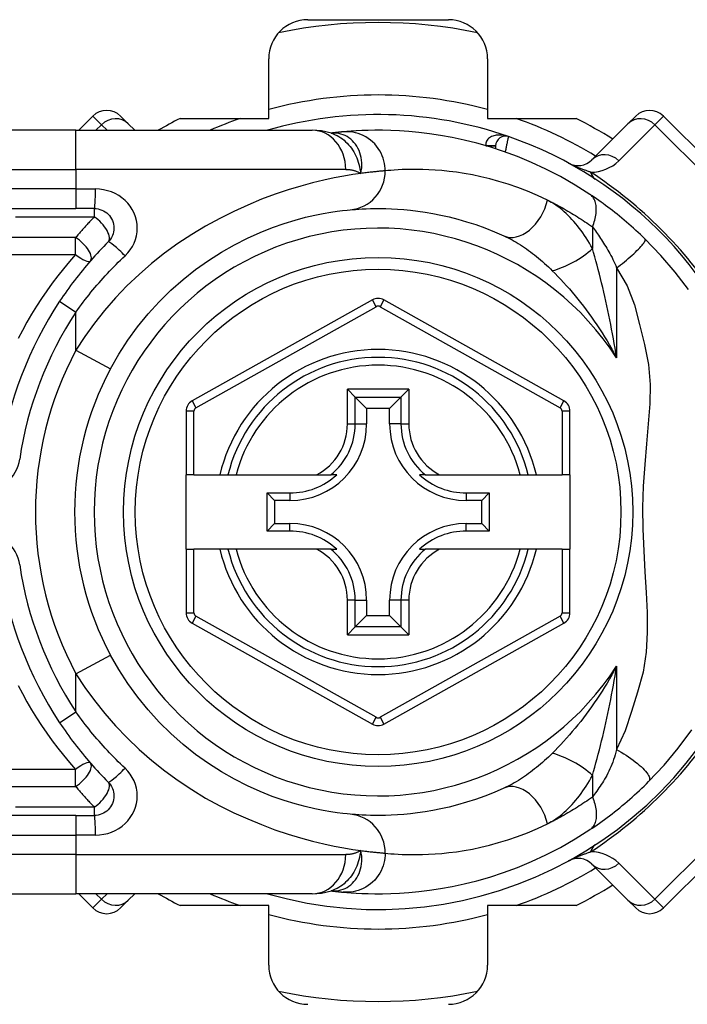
# Model space of a CAD drawing. Header units: inches. Extents: x 2.3 to 72.2, y 3.3 to 39.4.
# Tile 37 of 76: x 3.3 to 4, y 22.6 to 23.6. Entities that reach past the tile are written whole.
import ezdxf

# ---------------------------------------------------------------- set-up
doc = ezdxf.new("R2010")
doc.units = ezdxf.units.IN
doc.header["$MEASUREMENT"] = 0
doc.layers.add('Visible Edges(ANSI)', color=7, linetype='Continuous', lineweight=25)
doc.layers.add('Visible Tangent Edges(ANSI)', color=7, linetype='Continuous', lineweight=25)

msp = doc.modelspace()

# ---------------------------------------------------------------- linework, layer by layer
at = {"layer": 'Visible Edges(ANSI)'}
for p, q in [((3.60951, 23.61312), (3.75077, 23.61312)), ((3.57014, 23.51379), (3.57014, 23.57375)), ((3.79014, 23.57375), (3.79014, 23.51379)), ((3.3934, 23.51621), (3.37916, 23.50198)), ((3.42124, 23.51621), (3.42905, 23.5084)), ((3.4811, 23.51379), (3.57014, 23.51379)), ((3.79014, 23.51379), (3.87918, 23.51379)), ((3.93123, 23.5084), (3.93904, 23.51621)), ((4.07823, 23.40486), (3.96688, 23.51621)), ((3.43547, 23.50198), (3.42905, 23.5084)), ((3.93123, 23.5084), (3.89502, 23.47219)), ((3.37645, 23.50198), (2.72738, 23.50198)), ((3.37645, 23.50198), (3.61371, 23.50198)), ((3.63288, 23.49906), (3.63283, 23.49905)), ((3.79825, 23.48628), (3.79825, 23.48335)), ((2.72738, 23.42324), (3.37645, 23.42324)), ((3.39488, 23.42324), (3.37645, 23.42324)), ((3.67436, 23.33141), (3.49317, 23.22977)), ((3.86694, 23.22977), (3.68592, 23.33141)), ((3.6493, 23.24148), (3.65715, 23.23363)), ((3.70313, 23.23363), (3.71098, 23.24148)), ((3.65715, 23.23363), (3.66857, 23.2222)), ((3.70313, 23.23363), (3.69171, 23.2222)), ((3.48714, 23.21947), (3.48714, 23.15552)), ((3.66857, 23.2222), (3.66857, 23.2067)), ((3.69171, 23.2222), (3.66857, 23.2222)), ((3.69171, 23.2067), (3.69171, 23.2222)), ((3.87297, 23.15552), (3.87297, 23.21947)), ((3.49501, 23.15552), (3.48714, 23.15552)), ((3.48714, 23.08072), (3.48714, 23.15552)), ((3.49501, 23.15552), (3.52109, 23.15552)), ((3.52109, 23.15552), (3.52919, 23.15552)), ((3.52919, 23.15552), (3.53732, 23.15552)), ((3.53732, 23.15552), (3.6183, 23.15552)), ((3.6183, 23.15552), (3.63257, 23.15552)), ((3.63848, 23.15552), (3.63257, 23.15552)), ((3.7277, 23.15552), (3.72179, 23.15552)), ((3.7277, 23.15552), (3.74198, 23.15552)), ((3.74198, 23.15552), (3.82296, 23.15552)), ((3.82296, 23.15552), (3.83109, 23.15552)), ((3.83109, 23.15552), (3.83919, 23.15552)), ((3.83919, 23.15552), (3.86509, 23.15552)), ((3.87297, 23.15552), (3.86509, 23.15552)), ((3.87297, 23.15552), (3.87297, 23.08072)), ((3.56847, 23.09897), (3.56847, 23.13726)), ((3.56847, 23.13726), (3.57605, 23.12969)), ((3.56847, 23.13726), (3.59156, 23.13726)), ((3.76872, 23.13726), (3.7918, 23.13726)), ((3.7918, 23.13726), (3.78422, 23.12969)), ((3.7918, 23.13726), (3.7918, 23.09897)), ((3.57605, 23.12969), (3.57605, 23.10655)), ((3.59156, 23.12969), (3.57605, 23.12969)), ((3.78422, 23.12969), (3.76872, 23.12969)), ((3.78422, 23.10655), (3.78422, 23.12969)), ((3.56847, 23.09897), (3.57605, 23.10655)), ((3.59156, 23.09897), (3.56847, 23.09897)), ((3.57605, 23.10655), (3.59156, 23.10655)), ((3.76872, 23.10655), (3.78422, 23.10655)), ((3.7918, 23.09897), (3.76872, 23.09897)), ((3.7918, 23.09897), (3.78422, 23.10655)), ((3.48714, 23.08072), (3.48714, 23.01677)), ((3.48714, 23.08072), (3.49501, 23.08072)), ((3.52109, 23.08072), (3.49501, 23.08072)), ((3.52919, 23.08072), (3.52109, 23.08072)), ((3.53732, 23.08072), (3.52919, 23.08072)), ((3.6183, 23.08072), (3.53732, 23.08072)), ((3.63257, 23.08072), (3.6183, 23.08072)), ((3.63257, 23.08072), (3.63848, 23.08072)), ((3.72179, 23.08072), (3.7277, 23.08072)), ((3.74198, 23.08072), (3.7277, 23.08072)), ((3.82296, 23.08072), (3.74198, 23.08072)), ((3.83109, 23.08072), (3.82296, 23.08072)), ((3.83919, 23.08072), (3.83109, 23.08072)), ((3.86509, 23.08072), (3.83919, 23.08072)), ((3.86509, 23.08072), (3.87297, 23.08072)), ((3.87297, 23.01676), (3.87297, 23.08072)), ((3.66857, 23.02954), (3.66857, 23.01403)), ((3.69171, 23.01403), (3.69171, 23.02954)), ((3.65715, 23.00261), (3.66857, 23.01403)), ((3.66857, 23.01403), (3.69171, 23.01403)), ((3.70313, 23.00261), (3.69171, 23.01403)), ((3.49317, 23.00647), (3.67436, 22.90483)), ((3.65715, 23.00261), (3.6493, 22.99476)), ((3.68592, 22.90483), (3.86694, 23.00647)), ((3.71098, 22.99476), (3.70313, 23.00261)), ((3.96688, 22.72002), (4.07823, 22.83138)), ((3.37645, 22.813), (2.72738, 22.813)), ((3.37645, 22.813), (3.39488, 22.813)), ((3.89502, 22.76404), (3.93123, 22.72784)), ((2.72738, 22.73426), (3.37645, 22.73426)), ((3.61371, 22.73426), (3.37645, 22.73426)), ((3.37916, 22.73426), (3.3934, 22.72002)), ((3.42905, 22.72784), (3.43547, 22.73426)), ((3.63283, 22.73719), (3.63288, 22.73718)), ((3.42905, 22.72784), (3.42124, 22.72002)), ((3.57014, 22.72245), (3.4811, 22.72245)), ((3.57014, 22.66249), (3.57014, 22.72245)), ((3.79014, 22.72245), (3.79014, 22.66249)), ((3.87918, 22.72245), (3.79014, 22.72245)), ((3.93904, 22.72002), (3.93123, 22.72784))]:
    msp.add_line(p, q, dxfattribs=at)
at = {"layer": 'Visible Edges(ANSI)', "flags": 128}
for points in [[(3.63314, 23.49895), (3.62325, 23.50128), (3.61371, 23.50198)], [(3.64488, 23.50035), (3.64454, 23.50032), (3.64419, 23.50029), (3.64382, 23.50025), (3.64344, 23.50022), (3.64304, 23.50018), (3.64263, 23.50014), (3.64221, 23.5001), (3.64177, 23.50005), (3.64131, 23.50001), (3.64085, 23.49996), (3.64037, 23.49991), (3.63987, 23.49986), (3.63937, 23.49981), (3.63885, 23.49975), (3.63831, 23.49969), (3.63776, 23.49963), (3.6372, 23.49957), (3.63662, 23.4995), (3.63603, 23.49943), (3.63543, 23.49936), (3.63481, 23.49929), (3.63418, 23.49922), (3.63354, 23.49914), (3.63288, 23.49906)], [(3.89308, 23.4375), (3.8783, 23.44688), (3.86352, 23.45534), (3.84884, 23.46292), (3.83433, 23.46965), (3.82007, 23.47556), (3.80615, 23.48071), (3.79259, 23.48514), (3.77944, 23.48891), (3.76674, 23.49208), (3.75453, 23.4947), (3.74284, 23.49682), (3.73168, 23.4985), (3.72108, 23.49979), (3.71106, 23.50073), (3.70163, 23.50138), (3.6928, 23.50177), (3.68458, 23.50195), (3.67699, 23.50196), (3.67002, 23.50184), (3.6637, 23.50162), (3.65801, 23.50134), (3.65298, 23.50102), (3.6486, 23.50068), (3.64488, 23.50035)], [(3.94832, 23.39276), (3.9461, 23.39491), (3.94385, 23.39705), (3.94158, 23.39918), (3.93928, 23.4013), (3.93697, 23.4034), (3.93463, 23.40549), (3.93227, 23.40756), (3.92992, 23.40959), (3.92756, 23.4116), (3.9252, 23.41357), (3.92284, 23.41552), (3.92048, 23.41742), (3.91813, 23.4193), (3.91578, 23.42114), (3.91344, 23.42294), (3.91112, 23.42471), (3.9088, 23.42644), (3.90649, 23.42814), (3.9042, 23.4298), (3.90193, 23.43142), (3.89968, 23.433), (3.89745, 23.43454), (3.89525, 23.43604), (3.89308, 23.4375)], [(3.39488, 23.42324), (3.3968, 23.42314), (3.3987, 23.42285), (3.40057, 23.42237), (3.40238, 23.42172), (3.40412, 23.4209), (3.40578, 23.41992), (3.40733, 23.41878), (3.40876, 23.4175), (3.41006, 23.41608), (3.4112, 23.41453), (3.41219, 23.41287), (3.41302, 23.41112), (3.41368, 23.4093), (3.41416, 23.40742), (3.41446, 23.4055), (3.41456, 23.40357), (3.41447, 23.40164), (3.41418, 23.39973), (3.41371, 23.39785), (3.41306, 23.39602), (3.41223, 23.39427), (3.41124, 23.39261), (3.41008, 23.39105), (3.40879, 23.38963)], [(3.41115, 23.26215), (3.41945, 23.27666), (3.42854, 23.29073), (3.43839, 23.30427), (3.44894, 23.31721), (3.46013, 23.3295), (3.47188, 23.34109), (3.48411, 23.35193), (3.49673, 23.36196), (3.50966, 23.37113), (3.52276, 23.37941), (3.53589, 23.38684), (3.54889, 23.39342), (3.56163, 23.39917), (3.57397, 23.40411), (3.58575, 23.40826), (3.59684, 23.41165), (3.60711, 23.41441), (3.6165, 23.4166), (3.62498, 23.41832), (3.6325, 23.41961), (3.63902, 23.42055), (3.64449, 23.42121), (3.64887, 23.42165), (3.65212, 23.42195)], [(3.65212, 23.42195), (3.65458, 23.42216), (3.65742, 23.42239), (3.66064, 23.42261), (3.66423, 23.42282), (3.6682, 23.423), (3.67255, 23.42314), (3.67725, 23.42322), (3.68232, 23.42323), (3.68774, 23.42315), (3.6935, 23.42295), (3.6996, 23.42263), (3.70603, 23.42215), (3.7128, 23.42149), (3.71991, 23.42064), (3.72734, 23.41956), (3.7351, 23.41825), (3.74318, 23.41665), (3.75155, 23.41476), (3.7602, 23.41254), (3.76909, 23.40998), (3.7782, 23.40705), (3.78751, 23.40372), (3.79698, 23.39998), (3.8066, 23.39579)], [(3.40879, 23.38963), (3.40654, 23.38736), (3.4043, 23.38507), (3.40209, 23.38276), (3.39989, 23.38043), (3.3977, 23.37808), (3.39554, 23.3757), (3.39339, 23.37331), (3.39126, 23.3709), (3.38916, 23.36847), (3.38707, 23.36602), (3.385, 23.36355), (3.38295, 23.36107), (3.38092, 23.35857), (3.37891, 23.35605), (3.37692, 23.35351), (3.37496, 23.35095), (3.37301, 23.34838), (3.37109, 23.3458), (3.36919, 23.34319), (3.36731, 23.34058), (3.36546, 23.33794), (3.36363, 23.3353), (3.36182, 23.33264), (3.36003, 23.32996)], [(3.99204, 23.34189), (3.97871, 23.35943), (3.96443, 23.37605), (3.94832, 23.39276)], [(3.65212, 22.81429), (3.64888, 22.8146), (3.64451, 22.81509), (3.63904, 22.81578), (3.6325, 22.81674), (3.62494, 22.81802), (3.61642, 22.81972), (3.60698, 22.8219), (3.59666, 22.82464), (3.58554, 22.82807), (3.57375, 22.83223), (3.56142, 22.83716), (3.54871, 22.84289), (3.53574, 22.84944), (3.52265, 22.85684), (3.50959, 22.86513), (3.49669, 22.87432), (3.48411, 22.88438), (3.47193, 22.89524), (3.46021, 22.90685), (3.44903, 22.91915), (3.43847, 22.93208), (3.42858, 22.94559), (3.41946, 22.95961), (3.41115, 22.97409)], [(3.36003, 22.90627), (3.36182, 22.9036), (3.36363, 22.90094), (3.36546, 22.89829), (3.36731, 22.89566), (3.36919, 22.89304), (3.37109, 22.89044), (3.37301, 22.88785), (3.37496, 22.88528), (3.37692, 22.88273), (3.37891, 22.88019), (3.38092, 22.87767), (3.38295, 22.87517), (3.385, 22.87268), (3.38707, 22.87022), (3.38916, 22.86777), (3.39126, 22.86534), (3.39339, 22.86293), (3.39554, 22.86053), (3.3977, 22.85816), (3.39989, 22.85581), (3.40209, 22.85348), (3.4043, 22.85117), (3.40654, 22.84888), (3.40879, 22.84661)], [(3.95203, 22.84715), (3.9675, 22.8636), (3.98171, 22.88057), (3.99541, 22.89914)], [(3.40879, 22.84661), (3.41008, 22.84519), (3.41121, 22.84364), (3.4122, 22.84198), (3.41302, 22.84024), (3.41368, 22.83842), (3.41416, 22.83654), (3.41445, 22.83463), (3.41456, 22.8327), (3.41447, 22.83077), (3.41418, 22.82886), (3.4137, 22.82698), (3.41304, 22.82515), (3.41221, 22.8234), (3.41122, 22.82174), (3.41008, 22.82019), (3.40879, 22.81876), (3.40736, 22.81747), (3.40582, 22.81632), (3.40416, 22.81533), (3.40242, 22.8145), (3.4006, 22.81385), (3.39872, 22.81338), (3.3968, 22.8131), (3.39488, 22.813)], [(3.8066, 22.84044), (3.79695, 22.83625), (3.78744, 22.83249), (3.77811, 22.82916), (3.76898, 22.82622), (3.76008, 22.82366), (3.75144, 22.82145), (3.74308, 22.81956), (3.73503, 22.81798), (3.72728, 22.81666), (3.71985, 22.81559), (3.71274, 22.81474), (3.70596, 22.81409), (3.69952, 22.81361), (3.69341, 22.81329), (3.68765, 22.81309), (3.68225, 22.81301), (3.67721, 22.81301), (3.67252, 22.81308), (3.6682, 22.81322), (3.66424, 22.8134), (3.66065, 22.81361), (3.65743, 22.81384), (3.65458, 22.81407), (3.65212, 22.81429)], [(3.89308, 22.79874), (3.89544, 22.80032), (3.89784, 22.80196), (3.90027, 22.80365), (3.90273, 22.80539), (3.90521, 22.80717), (3.90771, 22.80899), (3.91023, 22.81086), (3.91276, 22.81277), (3.91529, 22.81472), (3.91784, 22.81671), (3.92039, 22.81874), (3.92294, 22.82081), (3.92548, 22.8229), (3.92799, 22.82501), (3.9305, 22.82714), (3.93298, 22.8293), (3.93544, 22.83147), (3.93789, 22.83367), (3.94031, 22.83588), (3.9427, 22.83811), (3.94507, 22.84035), (3.94742, 22.8426), (3.94974, 22.84487), (3.95203, 22.84715)], [(3.64488, 22.73588), (3.6486, 22.73556), (3.65298, 22.73522), (3.65801, 22.7349), (3.6637, 22.73461), (3.67002, 22.73439), (3.67699, 22.73427), (3.68458, 22.73429), (3.6928, 22.73447), (3.70163, 22.73486), (3.71106, 22.73551), (3.72108, 22.73645), (3.73168, 22.73774), (3.74284, 22.73942), (3.75453, 22.74154), (3.76674, 22.74416), (3.77944, 22.74733), (3.79259, 22.7511), (3.80615, 22.75553), (3.82007, 22.76068), (3.83432, 22.76659), (3.84881, 22.7733), (3.86349, 22.78088), (3.87826, 22.78934), (3.89308, 22.79874)], [(3.61371, 22.73426), (3.62325, 22.73496), (3.63314, 22.73728)], [(3.63288, 22.73718), (3.63354, 22.7371), (3.63418, 22.73702), (3.63481, 22.73695), (3.63543, 22.73687), (3.63603, 22.7368), (3.63662, 22.73673), (3.6372, 22.73667), (3.63776, 22.73661), (3.63831, 22.73655), (3.63885, 22.73649), (3.63937, 22.73643), (3.63987, 22.73638), (3.64037, 22.73633), (3.64085, 22.73628), (3.64131, 22.73623), (3.64177, 22.73618), (3.64221, 22.73614), (3.64263, 22.7361), (3.64304, 22.73606), (3.64344, 22.73602), (3.64382, 22.73598), (3.64419, 22.73595), (3.64454, 22.73591), (3.64488, 22.73588)]]:
    msp.add_lwpolyline(points, dxfattribs=at)
at = {"layer": 'Visible Edges(ANSI)'}
msp.add_circle((3.68014, 23.11812), 0.25591, dxfattribs=at)
for centre, radius, start, end in [((3.60951, 23.57375), 0.03937, 90, 180), ((3.75077, 23.57375), 0.03937, 0, 90), ((3.68014, 23.11812), 0.49213, 78.27724, 101.72276), ((3.40732, 23.50229), 0.01969, 45, 135), ((3.68014, 23.11812), 0.44291, 116.70485, 119.92643), ((3.68014, 23.11812), 0.39961, 70.83542, 106.1388), ((3.68014, 23.11812), 0.44291, 57.83959, 63.29515), ((3.95296, 23.50229), 0.01969, 45, 135), ((3.80809, 23.48628), 0.00984, 70.83542, 180), ((3.68014, 23.11812), 0.39961, 16.35177, 70.83542), ((3.8811, 23.48611), 0.01969, 241.3611, 315), ((3.68014, 23.11812), 0.38386, 146.50369, 171.58673), ((3.68014, 23.32111), 0.01181, 60.68681, 119.29123), ((3.68014, 23.11812), 0.15551, 13.91643, 166.08357), ((3.68014, 23.11812), 0.30512, 151.83282, 208.16718), ((3.49895, 23.21947), 0.01181, 119.29123, 180), ((3.86115, 23.21947), 0.01181, 0, 60.68681), ((3.59156, 23.2067), 0.07702, 270, 0), ((3.76872, 23.2067), 0.07702, 180, 270), ((3.59156, 23.2067), 0.06944, 270, 312.51741), ((3.76872, 23.2067), 0.06944, 227.48259, 270), ((3.59156, 23.02954), 0.07702, 0, 90), ((3.59156, 23.02954), 0.06944, 47.48259, 90), ((3.76872, 23.02954), 0.07702, 90, 180), ((3.76872, 23.02954), 0.06944, 90, 132.51741), ((3.68014, 23.11812), 0.15551, 193.91643, 346.08357), ((3.68014, 23.11812), 0.38386, 188.41327, 213.49631), ((3.49895, 23.01677), 0.01181, 180, 240.70877), ((3.86115, 23.01676), 0.01181, 299.31319, 0), ((3.68014, 23.11812), 0.39961, 253.8612, 343.64823), ((3.68014, 22.91513), 0.01181, 240.70877, 299.31319), ((3.8811, 22.75012), 0.01969, 45, 118.6389), ((3.68014, 23.11812), 0.44291, 296.70485, 302.16041), ((3.68014, 23.11812), 0.44291, 240.07357, 243.29515), ((3.40732, 22.73394), 0.01969, 225, 315), ((3.95296, 22.73394), 0.01969, 225, 315), ((3.60951, 22.66249), 0.03937, 180, 270), ((3.75077, 22.66249), 0.03937, 270, 0), ((3.68014, 23.11812), 0.49213, 258.27724, 281.72276)]:
    msp.add_arc(centre, radius, start, end, dxfattribs=at)
at = {"layer": 'Visible Tangent Edges(ANSI)'}
for p, q in [((3.40208, 23.50753), (3.3934, 23.51621)), ((3.96688, 23.51621), (3.9582, 23.50753)), ((3.39653, 23.50198), (3.40208, 23.50753)), ((3.40208, 23.50753), (3.40764, 23.50198)), ((3.92199, 23.47133), (3.9582, 23.50753)), ((3.9582, 23.50753), (4.06955, 23.39618)), ((3.37645, 23.46261), (3.37645, 23.50198)), ((3.78841, 23.48639), (3.79825, 23.48634)), ((3.79825, 23.48628), (3.78878, 23.48628)), ((2.72738, 23.46261), (3.37645, 23.46261)), ((3.6476, 23.46261), (3.37645, 23.46261)), ((3.37645, 23.46261), (3.37645, 23.44292)), ((3.37645, 23.44292), (2.72738, 23.44292)), ((3.37645, 23.44292), (3.37645, 23.42324)), ((3.37645, 23.44292), (3.3961, 23.44292)), ((3.31553, 23.41489), (3.39488, 23.41489)), ((3.39488, 23.42324), (3.39488, 23.41489)), ((3.89554, 23.40474), (3.89554, 23.38308)), ((3.3761, 23.39401), (3.2639, 23.39401)), ((3.3761, 23.37691), (3.3761, 23.39401)), ((3.2639, 23.37691), (3.3761, 23.37691)), ((3.91984, 23.3636), (3.91984, 23.27308)), ((3.36003, 23.32996), (3.37645, 23.3191)), ((3.49702, 23.2229), (3.67821, 23.32454)), ((3.67821, 23.32454), (3.67436, 23.33141)), ((3.68592, 23.33141), (3.68206, 23.32454)), ((3.68206, 23.32454), (3.86308, 23.22291)), ((3.37645, 23.28073), (3.37645, 23.3191)), ((3.37645, 23.28073), (3.41115, 23.26215)), ((3.6493, 23.2067), (3.6493, 23.24148)), ((3.71098, 23.24148), (3.6493, 23.24148)), ((3.71098, 23.24148), (3.71098, 23.2067)), ((3.49317, 23.22977), (3.49702, 23.2229)), ((3.65715, 23.2067), (3.65715, 23.23363)), ((3.65715, 23.23363), (3.70313, 23.23363)), ((3.70313, 23.23363), (3.70313, 23.2067)), ((3.86308, 23.22291), (3.86694, 23.22977)), ((3.49501, 23.21947), (3.48714, 23.21947)), ((3.49501, 23.15552), (3.49501, 23.21947)), ((3.87297, 23.21947), (3.86509, 23.21947)), ((3.86509, 23.21947), (3.86509, 23.15552)), ((3.6493, 23.2067), (3.65715, 23.2067)), ((3.65715, 23.2067), (3.66857, 23.2067)), ((3.70313, 23.2067), (3.69171, 23.2067)), ((3.70313, 23.2067), (3.71098, 23.2067)), ((3.59156, 23.13726), (3.59156, 23.12969)), ((3.76872, 23.13726), (3.76872, 23.12969)), ((3.59156, 23.09897), (3.59156, 23.10655)), ((3.76872, 23.09897), (3.76872, 23.10655)), ((3.49501, 23.01677), (3.49501, 23.08072)), ((3.86509, 23.08072), (3.86509, 23.01676)), ((3.6493, 22.99476), (3.6493, 23.02954)), ((3.65715, 23.02954), (3.6493, 23.02954)), ((3.65715, 23.00261), (3.65715, 23.02954)), ((3.65715, 23.02954), (3.66857, 23.02954)), ((3.70313, 23.02954), (3.69171, 23.02954)), ((3.71098, 23.02954), (3.70313, 23.02954)), ((3.70313, 23.02954), (3.70313, 23.00261)), ((3.71098, 23.02954), (3.71098, 22.99476)), ((3.48714, 23.01677), (3.49501, 23.01677)), ((3.49702, 23.01333), (3.49317, 23.00647)), ((3.67821, 22.91169), (3.49702, 23.01333)), ((3.86308, 23.01333), (3.68206, 22.91169)), ((3.86694, 23.00647), (3.86308, 23.01333)), ((3.86509, 23.01676), (3.87297, 23.01676)), ((3.70313, 23.00261), (3.65715, 23.00261)), ((3.6493, 22.99476), (3.71098, 22.99476)), ((3.37645, 22.9555), (3.41115, 22.97409)), ((3.91984, 22.96316), (3.91984, 22.87923)), ((3.37645, 22.91714), (3.37645, 22.9555)), ((3.36003, 22.90627), (3.37645, 22.91714)), ((3.67436, 22.90483), (3.67821, 22.91169)), ((3.68206, 22.91169), (3.68592, 22.90483)), ((3.3761, 22.85933), (3.2639, 22.85933)), ((3.3761, 22.84223), (3.3761, 22.85933)), ((3.89554, 22.85316), (3.89554, 22.83149)), ((3.2639, 22.84223), (3.3761, 22.84223)), ((4.06955, 22.84006), (3.9582, 22.72871)), ((3.39488, 22.82134), (3.31553, 22.82134)), ((3.39488, 22.82134), (3.39488, 22.813)), ((3.37645, 22.813), (3.37645, 22.79332)), ((2.72738, 22.79332), (3.37645, 22.79332)), ((3.3961, 22.79332), (3.37645, 22.79332)), ((3.37645, 22.79332), (3.37645, 22.77363)), ((3.37645, 22.77363), (2.72738, 22.77363)), ((3.37645, 22.77363), (3.6476, 22.77363)), ((3.37645, 22.77363), (3.37645, 22.73426)), ((3.9582, 22.72871), (3.92199, 22.76491)), ((3.40208, 22.72871), (3.39653, 22.73426)), ((3.40764, 22.73426), (3.40208, 22.72871)), ((3.3934, 22.72002), (3.40208, 22.72871)), ((3.9582, 22.72871), (3.96688, 22.72002))]:
    msp.add_line(p, q, dxfattribs=at)
at = {"layer": 'Visible Tangent Edges(ANSI)', "flags": 128}
for points in [[(3.63416, 23.49915), (3.63409, 23.49915), (3.63402, 23.49915), (3.63394, 23.49914), (3.63388, 23.49914), (3.63381, 23.49913), (3.63374, 23.49913), (3.63368, 23.49913), (3.63362, 23.49912), (3.63356, 23.49912), (3.6335, 23.49911), (3.63345, 23.49911), (3.6334, 23.49911), (3.63334, 23.4991), (3.63329, 23.4991), (3.63325, 23.49909), (3.6332, 23.49909), (3.63315, 23.49909), (3.63311, 23.49908), (3.63307, 23.49908), (3.63303, 23.49907), (3.63299, 23.49907), (3.63295, 23.49907), (3.63292, 23.49906), (3.63288, 23.49906)], [(3.63313, 23.49896), (3.63508, 23.49826), (3.637, 23.49746), (3.63888, 23.49655), (3.64072, 23.49553), (3.6425, 23.49441), (3.64423, 23.49318), (3.6459, 23.49187), (3.64751, 23.49046), (3.64905, 23.48896), (3.65052, 23.48737), (3.65192, 23.48571), (3.65325, 23.48396), (3.65449, 23.48214), (3.65565, 23.48025), (3.65672, 23.47831), (3.65771, 23.4763), (3.65861, 23.47425), (3.65942, 23.47213), (3.66016, 23.46997), (3.66081, 23.46776), (3.66139, 23.4655), (3.66189, 23.4632), (3.66232, 23.46085), (3.66267, 23.45847)], [(3.66267, 23.45847), (3.66324, 23.4612), (3.66361, 23.46393), (3.66378, 23.46662), (3.66376, 23.46928), (3.66355, 23.47189), (3.66315, 23.47444), (3.66258, 23.47693), (3.66185, 23.47933), (3.66094, 23.48164), (3.65989, 23.48384), (3.65868, 23.48592), (3.65734, 23.48788), (3.65587, 23.48971), (3.65428, 23.4914), (3.65259, 23.49294), (3.65078, 23.49432), (3.6489, 23.49554), (3.64693, 23.49659), (3.64491, 23.49747), (3.64282, 23.49817), (3.64069, 23.49869), (3.63853, 23.49903), (3.63634, 23.49918), (3.63416, 23.49915)], [(3.68736, 23.46115), (3.68728, 23.4636), (3.68704, 23.46611), (3.68663, 23.46866), (3.68605, 23.47123), (3.68527, 23.4738), (3.68431, 23.47636), (3.68316, 23.47888), (3.68181, 23.48135), (3.68028, 23.48374), (3.67856, 23.48603), (3.67668, 23.48819), (3.67464, 23.49022), (3.67246, 23.49209), (3.67015, 23.49379), (3.66774, 23.49531), (3.66525, 23.49663), (3.6627, 23.49776), (3.66012, 23.49869), (3.65751, 23.49942), (3.65491, 23.49996), (3.65233, 23.50032), (3.64979, 23.50049), (3.6473, 23.5005), (3.64488, 23.50035)], [(3.81132, 23.49558), (3.81012, 23.49597), (3.8089, 23.49631), (3.80766, 23.49659), (3.80641, 23.49682), (3.80516, 23.497), (3.8039, 23.49711), (3.80265, 23.49717), (3.8014, 23.49716), (3.80016, 23.49709), (3.79892, 23.49694), (3.7977, 23.49673), (3.79651, 23.49644), (3.79536, 23.49608), (3.79424, 23.49563), (3.79318, 23.4951), (3.79217, 23.49448), (3.79124, 23.49376), (3.79041, 23.49295), (3.78969, 23.49205), (3.78911, 23.49106), (3.78867, 23.48998), (3.7884, 23.48883), (3.78831, 23.48763), (3.78841, 23.48639)], [(3.80809, 23.48002), (3.8083, 23.48101), (3.80851, 23.48199), (3.80871, 23.48297), (3.80891, 23.48394), (3.80911, 23.48489), (3.80931, 23.48583), (3.8095, 23.48674), (3.80968, 23.48763), (3.80986, 23.48849), (3.81003, 23.48931), (3.8102, 23.4901), (3.81035, 23.49085), (3.8105, 23.49156), (3.81063, 23.49222), (3.81076, 23.49284), (3.81087, 23.49339), (3.81098, 23.49389), (3.81107, 23.49433), (3.81114, 23.4947), (3.81121, 23.49501), (3.81126, 23.49526), (3.81129, 23.49544), (3.81132, 23.49554), (3.81132, 23.49558)], [(3.8937, 23.4598), (3.89297, 23.46004), (3.89223, 23.46029), (3.89148, 23.46055), (3.89072, 23.46082), (3.88995, 23.46109), (3.88917, 23.46137), (3.88837, 23.46166), (3.88757, 23.46196), (3.88676, 23.46226), (3.88594, 23.46257), (3.88511, 23.46289), (3.88426, 23.46322), (3.8834, 23.46356), (3.88253, 23.46391), (3.88164, 23.46428), (3.88073, 23.46465), (3.8798, 23.46504), (3.87884, 23.46545), (3.87786, 23.46587), (3.87685, 23.46632), (3.87579, 23.4668), (3.87467, 23.46733), (3.87342, 23.46793), (3.87166, 23.46884)], [(3.66267, 23.45847), (3.6547, 23.4573), (3.64583, 23.45584), (3.63612, 23.45402), (3.6256, 23.45179), (3.61432, 23.44909), (3.60232, 23.44587), (3.5897, 23.44205), (3.57655, 23.4376), (3.56299, 23.43252), (3.54913, 23.42679), (3.53506, 23.42041), (3.52091, 23.41336), (3.50677, 23.40563), (3.49277, 23.39722), (3.47899, 23.3881), (3.46554, 23.37833), (3.45246, 23.36793), (3.43983, 23.35695), (3.42771, 23.34542), (3.41614, 23.33337), (3.4052, 23.32083), (3.39491, 23.30784), (3.38532, 23.29446), (3.37645, 23.28073)], [(3.6476, 23.46261), (3.64829, 23.4626), (3.64898, 23.46258), (3.64966, 23.46255), (3.65034, 23.4625), (3.65102, 23.46244), (3.65168, 23.46236), (3.65235, 23.46227), (3.65301, 23.46216), (3.65366, 23.46205), (3.65431, 23.46191), (3.65495, 23.46176), (3.65558, 23.4616), (3.65621, 23.46142), (3.65683, 23.46123), (3.65745, 23.46102), (3.65806, 23.4608), (3.65866, 23.46056), (3.65925, 23.46031), (3.65984, 23.46004), (3.66042, 23.45975), (3.66099, 23.45945), (3.66156, 23.45914), (3.66212, 23.45881), (3.66267, 23.45847)], [(3.68736, 23.46115), (3.68678, 23.4611), (3.68615, 23.46105), (3.68549, 23.461), (3.68479, 23.46094), (3.68404, 23.46087), (3.68326, 23.46081), (3.68244, 23.46073), (3.68158, 23.46065), (3.68068, 23.46057), (3.67974, 23.46048), (3.67877, 23.46038), (3.67775, 23.46028), (3.6767, 23.46017), (3.67561, 23.46005), (3.67449, 23.45993), (3.67332, 23.4598), (3.67212, 23.45966), (3.67088, 23.45952), (3.6696, 23.45936), (3.66829, 23.4592), (3.66694, 23.45903), (3.66555, 23.45885), (3.66413, 23.45866), (3.66267, 23.45847)], [(3.85039, 23.43162), (3.84023, 23.43635), (3.83023, 23.44057), (3.82041, 23.44433), (3.8108, 23.44764), (3.80142, 23.45053), (3.79229, 23.45303), (3.78345, 23.45517), (3.77493, 23.45697), (3.76674, 23.45846), (3.7589, 23.45967), (3.75141, 23.46064), (3.74426, 23.46138), (3.73747, 23.46192), (3.73103, 23.46229), (3.72495, 23.4625), (3.71924, 23.4626), (3.71389, 23.46259), (3.70892, 23.4625), (3.70434, 23.46234), (3.70015, 23.46214), (3.69635, 23.4619), (3.69296, 23.46165), (3.68996, 23.4614), (3.68736, 23.46115)], [(3.42579, 23.3757), (3.42855, 23.37856), (3.43101, 23.38166), (3.43314, 23.38499), (3.4349, 23.38849), (3.43629, 23.39214), (3.43729, 23.3959), (3.4379, 23.39973), (3.4381, 23.40359), (3.43788, 23.40745), (3.43725, 23.41128), (3.43622, 23.41504), (3.43482, 23.41869), (3.43305, 23.42219), (3.43093, 23.42551), (3.42849, 23.42861), (3.42573, 23.43145), (3.42268, 23.43401), (3.41936, 23.43629), (3.41583, 23.43825), (3.41211, 23.43989), (3.40824, 23.44119), (3.40426, 23.44214), (3.4002, 23.44272), (3.3961, 23.44292)], [(3.89554, 23.40474), (3.8962, 23.40642), (3.89682, 23.40812), (3.89738, 23.40983), (3.89788, 23.41155), (3.89832, 23.41327), (3.89869, 23.41498), (3.899, 23.41668), (3.89923, 23.41836), (3.89939, 23.42001), (3.89947, 23.42163), (3.89947, 23.42321), (3.8994, 23.42474), (3.89925, 23.42621), (3.89902, 23.42762), (3.89871, 23.42896), (3.89834, 23.43024), (3.89789, 23.43143), (3.89737, 23.43255), (3.89679, 23.43359), (3.89615, 23.43454), (3.89545, 23.43541), (3.89471, 23.43619), (3.89391, 23.43689), (3.89308, 23.4375)], [(3.85039, 23.43162), (3.85224, 23.43071), (3.8541, 23.42978), (3.85596, 23.42884), (3.85782, 23.42787), (3.85969, 23.42689), (3.86157, 23.42589), (3.86344, 23.42488), (3.86532, 23.42384), (3.8672, 23.42279), (3.86909, 23.42172), (3.87097, 23.42062), (3.87286, 23.41952), (3.87475, 23.41839), (3.87664, 23.41724), (3.87853, 23.41608), (3.88042, 23.41489), (3.88231, 23.41369), (3.8842, 23.41247), (3.88609, 23.41124), (3.88798, 23.40998), (3.88987, 23.4087), (3.89176, 23.4074), (3.89365, 23.40608), (3.89554, 23.40474)], [(3.89554, 23.38308), (3.89403, 23.3858), (3.89247, 23.38847), (3.89088, 23.39109), (3.88925, 23.39367), (3.88758, 23.3962), (3.88588, 23.39868), (3.88414, 23.4011), (3.88237, 23.40346), (3.88058, 23.40576), (3.87875, 23.408), (3.87689, 23.41018), (3.875, 23.41229), (3.87309, 23.41434), (3.87114, 23.41631), (3.86917, 23.41822), (3.86717, 23.42005), (3.86514, 23.42181), (3.86309, 23.42348), (3.86101, 23.42508), (3.85892, 23.42658), (3.85681, 23.42799), (3.85468, 23.42931), (3.85254, 23.43052), (3.85039, 23.43162)], [(3.39488, 23.41489), (3.39407, 23.41405), (3.39327, 23.41321), (3.39246, 23.41237), (3.39166, 23.41152), (3.39087, 23.41067), (3.39007, 23.40982), (3.38928, 23.40896), (3.38849, 23.4081), (3.3877, 23.40724), (3.38691, 23.40638), (3.38612, 23.40551), (3.38534, 23.40464), (3.38456, 23.40377), (3.38378, 23.4029), (3.383, 23.40202), (3.38223, 23.40114), (3.38145, 23.40026), (3.38068, 23.39937), (3.37991, 23.39849), (3.37915, 23.3976), (3.37838, 23.3967), (3.37762, 23.39581), (3.37686, 23.39491), (3.3761, 23.39401)], [(3.89554, 23.40474), (3.89651, 23.40344), (3.8975, 23.40209), (3.8985, 23.4007), (3.89951, 23.39928), (3.90053, 23.39783), (3.90156, 23.39634), (3.9026, 23.39482), (3.90364, 23.39326), (3.90468, 23.39168), (3.90573, 23.39006), (3.90678, 23.38841), (3.90784, 23.38673), (3.90889, 23.38501), (3.90995, 23.38327), (3.91101, 23.3815), (3.91207, 23.3797), (3.91313, 23.37787), (3.91419, 23.37601), (3.91522, 23.3741), (3.91622, 23.37212), (3.91719, 23.37007), (3.91811, 23.36796), (3.919, 23.3658), (3.91984, 23.3636)], [(3.8066, 23.39579), (3.80865, 23.39484), (3.81071, 23.39382), (3.81278, 23.39276), (3.81485, 23.39165), (3.81692, 23.39049), (3.819, 23.38928), (3.82107, 23.38803), (3.82314, 23.38673), (3.8252, 23.3854), (3.82726, 23.38402), (3.82931, 23.3826), (3.83136, 23.38114), (3.83339, 23.37965), (3.83542, 23.37811), (3.83744, 23.37654), (3.83945, 23.37493), (3.84146, 23.37329), (3.84345, 23.3716), (3.84544, 23.36988), (3.84741, 23.36812), (3.84937, 23.36633), (3.85131, 23.36451), (3.85324, 23.36266), (3.85515, 23.36077)], [(3.91984, 23.3636), (3.92178, 23.36506), (3.92374, 23.36658), (3.92572, 23.36813), (3.9277, 23.36972), (3.92966, 23.37133), (3.9316, 23.37296), (3.93349, 23.37459), (3.93533, 23.37621), (3.93709, 23.37781), (3.93877, 23.37937), (3.94034, 23.38089), (3.9418, 23.38236), (3.94313, 23.38375), (3.94433, 23.38507), (3.94538, 23.3863), (3.94629, 23.38743), (3.94705, 23.38847), (3.94765, 23.3894), (3.94811, 23.39022), (3.94842, 23.39094), (3.94858, 23.39155), (3.94862, 23.39205), (3.94853, 23.39245), (3.94832, 23.39276)], [(3.3761, 23.37691), (3.36997, 23.36992), (3.36401, 23.36277), (3.35821, 23.35549), (3.35259, 23.34806), (3.34714, 23.34049), (3.34186, 23.3328), (3.33677, 23.32497), (3.33186, 23.31701), (3.32713, 23.30893), (3.3226, 23.30073), (3.31826, 23.29242)], [(3.37645, 23.3191), (3.37825, 23.32164), (3.38008, 23.32416), (3.38194, 23.32667), (3.38382, 23.32917), (3.38572, 23.33165), (3.38764, 23.33412), (3.38958, 23.33657), (3.39155, 23.33901), (3.39354, 23.34144), (3.39555, 23.34384), (3.39758, 23.34624), (3.39964, 23.34861), (3.40171, 23.35097), (3.40381, 23.35331), (3.40592, 23.35563), (3.40805, 23.35794), (3.41021, 23.36022), (3.41238, 23.36249), (3.41457, 23.36474), (3.41678, 23.36698), (3.41901, 23.36919), (3.42125, 23.37138), (3.42351, 23.37355), (3.42579, 23.3757)], [(3.91984, 23.27308), (3.91906, 23.27792), (3.91826, 23.28275), (3.91743, 23.28757), (3.91658, 23.29238), (3.9157, 23.29716), (3.91481, 23.30194), (3.9139, 23.30669), (3.91296, 23.31142), (3.912, 23.31613), (3.91103, 23.32082), (3.91003, 23.32548), (3.90902, 23.33012), (3.90799, 23.33473), (3.90693, 23.33931), (3.90586, 23.34387), (3.90477, 23.3484), (3.90367, 23.35291), (3.90254, 23.35737), (3.9014, 23.3618), (3.90025, 23.36617), (3.89909, 23.3705), (3.89791, 23.37476), (3.89673, 23.37896), (3.89554, 23.38308)], [(3.85515, 23.36077), (3.858, 23.3579), (3.86086, 23.35494), (3.86373, 23.3519), (3.8666, 23.34879), (3.86948, 23.3456), (3.87235, 23.34234), (3.87522, 23.33901), (3.87807, 23.33562), (3.8809, 23.33216), (3.88371, 23.32865), (3.8865, 23.32507), (3.88926, 23.32143), (3.892, 23.31773), (3.89471, 23.31397), (3.89739, 23.31014), (3.90004, 23.30626), (3.90266, 23.30231), (3.90524, 23.2983), (3.90778, 23.29424), (3.91029, 23.29012), (3.91275, 23.28594), (3.91516, 23.28171), (3.91753, 23.27742), (3.91984, 23.27308)], [(3.91984, 23.3636), (3.93061, 23.34537), (3.93768, 23.3263), (3.94288, 23.30663), (3.94796, 23.28652), (3.95201, 23.26636), (3.95344, 23.24647), (3.9531, 23.22672), (3.95172, 23.20681), (3.9499, 23.18655), (3.94809, 23.16573), (3.94665, 23.14426), (3.94591, 23.12254), (3.94616, 23.10091), (3.94705, 23.07922), (3.94825, 23.05801), (3.94949, 23.03733), (3.95043, 23.01707), (3.95063, 22.9971), (3.94955, 22.97718), (3.94645, 22.95706), (3.94086, 22.93702), (3.93493, 22.91739), (3.92848, 22.89815), (3.91984, 22.87923)], [(3.91984, 22.96316), (3.91753, 22.95882), (3.91517, 22.95454), (3.91276, 22.95031), (3.9103, 22.94614), (3.9078, 22.94202), (3.90526, 22.93796), (3.90268, 22.93396), (3.90006, 22.93002), (3.89741, 22.92613), (3.89473, 22.92231), (3.89203, 22.91855), (3.88929, 22.91485), (3.88653, 22.91121), (3.88375, 22.90764), (3.88094, 22.90413), (3.87811, 22.90067), (3.87526, 22.89727), (3.87239, 22.89394), (3.86952, 22.89068), (3.86663, 22.88748), (3.86375, 22.88436), (3.86087, 22.88131), (3.858, 22.87834), (3.85515, 22.87546)], [(3.89554, 22.85316), (3.89673, 22.85729), (3.89792, 22.8615), (3.8991, 22.86577), (3.90026, 22.87011), (3.90142, 22.8745), (3.90256, 22.87893), (3.90368, 22.88339), (3.90479, 22.8879), (3.90588, 22.89243), (3.90695, 22.89699), (3.908, 22.90157), (3.90903, 22.90617), (3.91004, 22.91081), (3.91104, 22.91547), (3.91201, 22.92015), (3.91297, 22.92486), (3.9139, 22.92958), (3.91482, 22.93433), (3.91571, 22.9391), (3.91658, 22.94388), (3.91743, 22.94868), (3.91826, 22.9535), (3.91906, 22.95832), (3.91984, 22.96316)], [(3.37645, 22.9555), (3.38533, 22.9418), (3.39497, 22.92845), (3.40531, 22.91549), (3.4163, 22.90297), (3.42788, 22.89091), (3.44, 22.87936), (3.45261, 22.86835), (3.46564, 22.85793), (3.47906, 22.84813), (3.4928, 22.83899), (3.50679, 22.83055), (3.52089, 22.82282), (3.53502, 22.81579), (3.54905, 22.80944), (3.5629, 22.80375), (3.57644, 22.7987), (3.58958, 22.79426), (3.60222, 22.79042), (3.61424, 22.78717), (3.62556, 22.78447), (3.63609, 22.78223), (3.64581, 22.7804), (3.65468, 22.77894), (3.66267, 22.77777)], [(3.31826, 22.94382), (3.3226, 22.93551), (3.32713, 22.92731), (3.33186, 22.91923), (3.33677, 22.91127), (3.34186, 22.90344), (3.34714, 22.89574), (3.35259, 22.88818), (3.35821, 22.88075), (3.36401, 22.87347), (3.36997, 22.86632), (3.3761, 22.85933)], [(3.42579, 22.86053), (3.42351, 22.86269), (3.42125, 22.86486), (3.41901, 22.86705), (3.41678, 22.86926), (3.41457, 22.87149), (3.41238, 22.87374), (3.41021, 22.87601), (3.40805, 22.8783), (3.40592, 22.88061), (3.40381, 22.88293), (3.40171, 22.88527), (3.39964, 22.88763), (3.39758, 22.89), (3.39555, 22.89239), (3.39354, 22.8948), (3.39155, 22.89722), (3.38958, 22.89966), (3.38764, 22.90212), (3.38572, 22.90459), (3.38382, 22.90707), (3.38194, 22.90957), (3.38008, 22.91208), (3.37825, 22.9146), (3.37645, 22.91714)], [(3.91984, 22.87923), (3.91916, 22.87665), (3.91843, 22.8741), (3.91766, 22.87159), (3.91685, 22.86912), (3.916, 22.86669), (3.9151, 22.86431), (3.91416, 22.86199), (3.91319, 22.85972), (3.91217, 22.85752), (3.91112, 22.85539), (3.91004, 22.85333), (3.90893, 22.85135), (3.9078, 22.84945), (3.90665, 22.84763), (3.90551, 22.84584), (3.90437, 22.84409), (3.90324, 22.84238), (3.90211, 22.8407), (3.90099, 22.83906), (3.89987, 22.83746), (3.89877, 22.8359), (3.89768, 22.83439), (3.8966, 22.83292), (3.89554, 22.83149)], [(3.91984, 22.87923), (3.92221, 22.8779), (3.9246, 22.8765), (3.92701, 22.87504), (3.92941, 22.87352), (3.93179, 22.87196), (3.93413, 22.87035), (3.93641, 22.8687), (3.9386, 22.86704), (3.9407, 22.86537), (3.94267, 22.86371), (3.94451, 22.86207), (3.94619, 22.86045), (3.9477, 22.85889), (3.94903, 22.85738), (3.95017, 22.85594), (3.95111, 22.85457), (3.95186, 22.8533), (3.95242, 22.85212), (3.95278, 22.85103), (3.95296, 22.85005), (3.95297, 22.84917), (3.9528, 22.8484), (3.95249, 22.84773), (3.95203, 22.84715)], [(3.85515, 22.87546), (3.85325, 22.87359), (3.85133, 22.87174), (3.84939, 22.86992), (3.84743, 22.86814), (3.84547, 22.86638), (3.84349, 22.86466), (3.84149, 22.86298), (3.83949, 22.86133), (3.83748, 22.85972), (3.83546, 22.85815), (3.83343, 22.85662), (3.83139, 22.85512), (3.82935, 22.85366), (3.8273, 22.85224), (3.82524, 22.85086), (3.82317, 22.84952), (3.82109, 22.84822), (3.81902, 22.84697), (3.81694, 22.84576), (3.81486, 22.8446), (3.81279, 22.84348), (3.81072, 22.84242), (3.80866, 22.8414), (3.8066, 22.84044)], [(3.3961, 22.79332), (3.40022, 22.79351), (3.40431, 22.79408), (3.40832, 22.79502), (3.4122, 22.79632), (3.41592, 22.79798), (3.41945, 22.79996), (3.42275, 22.80226), (3.42578, 22.80483), (3.42853, 22.80769), (3.43097, 22.8108), (3.43309, 22.81412), (3.43485, 22.81762), (3.43626, 22.82127), (3.43728, 22.82503), (3.4379, 22.82886), (3.43809, 22.83272), (3.43787, 22.83658), (3.43724, 22.8404), (3.43622, 22.84415), (3.43482, 22.84779), (3.43306, 22.85128), (3.43096, 22.85459), (3.42853, 22.85769), (3.42579, 22.86053)], [(3.85039, 22.80461), (3.85254, 22.80572), (3.85468, 22.80693), (3.85682, 22.80825), (3.85893, 22.80966), (3.86103, 22.81117), (3.86311, 22.81277), (3.86516, 22.81445), (3.86719, 22.81621), (3.8692, 22.81805), (3.87118, 22.81996), (3.87312, 22.82194), (3.87504, 22.82399), (3.87692, 22.8261), (3.87878, 22.82828), (3.88061, 22.83052), (3.88241, 22.83282), (3.88417, 22.83518), (3.88591, 22.8376), (3.88761, 22.84007), (3.88927, 22.8426), (3.8909, 22.84517), (3.89248, 22.84779), (3.89403, 22.85045), (3.89554, 22.85316)], [(3.3761, 22.84223), (3.37686, 22.84133), (3.37762, 22.84043), (3.37839, 22.83953), (3.37915, 22.83864), (3.37992, 22.83775), (3.38069, 22.83686), (3.38146, 22.83597), (3.38223, 22.83509), (3.38301, 22.83421), (3.38379, 22.83333), (3.38457, 22.83246), (3.38535, 22.83159), (3.38613, 22.83072), (3.38692, 22.82985), (3.3877, 22.82899), (3.38849, 22.82813), (3.38928, 22.82727), (3.39008, 22.82642), (3.39087, 22.82556), (3.39167, 22.82471), (3.39247, 22.82387), (3.39327, 22.82302), (3.39407, 22.82218), (3.39488, 22.82134)], [(3.89554, 22.83149), (3.89364, 22.83015), (3.89173, 22.82882), (3.88983, 22.82752), (3.88794, 22.82623), (3.88605, 22.82498), (3.88416, 22.82374), (3.88228, 22.82253), (3.88039, 22.82133), (3.8785, 22.82014), (3.87661, 22.81898), (3.87472, 22.81784), (3.87283, 22.81671), (3.87095, 22.8156), (3.86906, 22.81451), (3.86718, 22.81344), (3.86529, 22.81238), (3.86342, 22.81135), (3.86154, 22.81033), (3.85967, 22.80933), (3.85781, 22.80835), (3.85595, 22.80739), (3.85409, 22.80645), (3.85224, 22.80552), (3.85039, 22.80461)], [(3.89554, 22.83149), (3.8962, 22.82982), (3.89682, 22.82812), (3.89738, 22.82641), (3.89788, 22.82469), (3.89832, 22.82297), (3.89869, 22.82126), (3.899, 22.81956), (3.89923, 22.81788), (3.89939, 22.81622), (3.89947, 22.8146), (3.89947, 22.81303), (3.8994, 22.8115), (3.89925, 22.81003), (3.89902, 22.80862), (3.89871, 22.80728), (3.89834, 22.806), (3.89789, 22.8048), (3.89737, 22.80369), (3.89679, 22.80265), (3.89615, 22.8017), (3.89545, 22.80083), (3.89471, 22.80005), (3.89391, 22.79935), (3.89308, 22.79874)], [(3.68736, 22.77509), (3.68997, 22.77484), (3.69297, 22.77458), (3.69637, 22.77432), (3.70015, 22.77408), (3.70433, 22.77388), (3.7089, 22.77373), (3.71384, 22.77364), (3.71917, 22.77364), (3.72487, 22.77373), (3.73094, 22.77395), (3.73738, 22.77432), (3.74419, 22.77486), (3.75134, 22.77559), (3.75884, 22.77655), (3.76668, 22.77776), (3.77485, 22.77925), (3.78335, 22.78104), (3.79218, 22.78317), (3.80129, 22.78567), (3.81068, 22.78856), (3.82032, 22.79187), (3.83017, 22.79564), (3.8402, 22.79988), (3.85039, 22.80461)], [(3.66267, 22.77777), (3.66232, 22.77538), (3.66189, 22.77304), (3.66139, 22.77073), (3.66081, 22.76848), (3.66016, 22.76626), (3.65942, 22.7641), (3.65861, 22.76199), (3.65771, 22.75993), (3.65672, 22.75793), (3.65565, 22.75598), (3.65449, 22.7541), (3.65325, 22.75228), (3.65192, 22.75053), (3.65052, 22.74886), (3.64905, 22.74728), (3.64751, 22.74578), (3.6459, 22.74437), (3.64423, 22.74305), (3.6425, 22.74183), (3.64072, 22.74071), (3.63888, 22.73969), (3.637, 22.73878), (3.63508, 22.73797), (3.63313, 22.73728)], [(3.63416, 22.73708), (3.63634, 22.73705), (3.63853, 22.73721), (3.64069, 22.73755), (3.64282, 22.73807), (3.64491, 22.73877), (3.64693, 22.73965), (3.6489, 22.74069), (3.65078, 22.74191), (3.65259, 22.7433), (3.65428, 22.74484), (3.65587, 22.74653), (3.65734, 22.74835), (3.65868, 22.75031), (3.65989, 22.7524), (3.66094, 22.7546), (3.66185, 22.75691), (3.66258, 22.75931), (3.66315, 22.76179), (3.66355, 22.76435), (3.66376, 22.76696), (3.66378, 22.76961), (3.66361, 22.77231), (3.66324, 22.77503), (3.66267, 22.77777)], [(3.68736, 22.77509), (3.68728, 22.77263), (3.68704, 22.77013), (3.68663, 22.76758), (3.68605, 22.76501), (3.68527, 22.76244), (3.68431, 22.75988), (3.68316, 22.75735), (3.68181, 22.75489), (3.68028, 22.7525), (3.67856, 22.75021), (3.67668, 22.74804), (3.67464, 22.74602), (3.67246, 22.74415), (3.67015, 22.74245), (3.66774, 22.74093), (3.66525, 22.73961), (3.6627, 22.73848), (3.66012, 22.73755), (3.65751, 22.73682), (3.65491, 22.73628), (3.65233, 22.73592), (3.64979, 22.73575), (3.6473, 22.73574), (3.64488, 22.73588)], [(3.66267, 22.77777), (3.66212, 22.77743), (3.66156, 22.7771), (3.66099, 22.77678), (3.66042, 22.77648), (3.65984, 22.7762), (3.65925, 22.77593), (3.65866, 22.77568), (3.65806, 22.77544), (3.65745, 22.77522), (3.65683, 22.77501), (3.65621, 22.77482), (3.65558, 22.77464), (3.65495, 22.77447), (3.65431, 22.77433), (3.65366, 22.77419), (3.65301, 22.77407), (3.65235, 22.77397), (3.65168, 22.77388), (3.65102, 22.7738), (3.65034, 22.77374), (3.64966, 22.77369), (3.64898, 22.77366), (3.64829, 22.77364), (3.6476, 22.77363)], [(3.66267, 22.77777), (3.66413, 22.77757), (3.66555, 22.77739), (3.66694, 22.77721), (3.6683, 22.77704), (3.66961, 22.77688), (3.67089, 22.77672), (3.67213, 22.77658), (3.67334, 22.77644), (3.6745, 22.77631), (3.67563, 22.77619), (3.67672, 22.77607), (3.67777, 22.77596), (3.67879, 22.77586), (3.67976, 22.77576), (3.6807, 22.77567), (3.6816, 22.77559), (3.68246, 22.77551), (3.68327, 22.77543), (3.68406, 22.77536), (3.6848, 22.7753), (3.6855, 22.77524), (3.68616, 22.77518), (3.68678, 22.77513), (3.68736, 22.77509)], [(3.87166, 22.7674), (3.87342, 22.76831), (3.87467, 22.76891), (3.87579, 22.76944), (3.87685, 22.76992), (3.87786, 22.77036), (3.87884, 22.77079), (3.8798, 22.7712), (3.88073, 22.77159), (3.88164, 22.77196), (3.88253, 22.77232), (3.8834, 22.77267), (3.88426, 22.77301), (3.88511, 22.77334), (3.88594, 22.77366), (3.88676, 22.77398), (3.88757, 22.77428), (3.88837, 22.77458), (3.88917, 22.77486), (3.88995, 22.77515), (3.89072, 22.77542), (3.89148, 22.77569), (3.89223, 22.77594), (3.89297, 22.7762), (3.8937, 22.77644)], [(3.63288, 22.73718), (3.63292, 22.73718), (3.63295, 22.73717), (3.63299, 22.73717), (3.63303, 22.73716), (3.63307, 22.73716), (3.63311, 22.73716), (3.63315, 22.73715), (3.6332, 22.73715), (3.63325, 22.73714), (3.63329, 22.73714), (3.63334, 22.73714), (3.6334, 22.73713), (3.63345, 22.73713), (3.6335, 22.73712), (3.63356, 22.73712), (3.63362, 22.73712), (3.63368, 22.73711), (3.63374, 22.73711), (3.63381, 22.7371), (3.63388, 22.7371), (3.63394, 22.7371), (3.63402, 22.73709), (3.63409, 22.73709), (3.63416, 22.73708)]]:
    msp.add_lwpolyline(points, dxfattribs=at)
at = {"layer": 'Visible Tangent Edges(ANSI)'}
msp.add_circle((3.68014, 23.11812), 0.24409, dxfattribs=at)
for centre, radius, start, end in [((3.68014, 23.11812), 0.41929, 74.7906, 105.2094), ((3.68014, 23.11812), 0.41929, 109.32408, 113.72417), ((3.68014, 23.11812), 0.41929, 58.5764, 70.67592), ((3.89415, 23.49916), 0.03937, 269.34131, 315), ((3.65404, 23.09202), 0.43898, 33.09006, 56.90994), ((3.68014, 23.11812), 0.28543, 32.8812, 327.1188), ((3.68014, 23.32111), 0.00394, 60.68681, 119.29123), ((3.68014, 23.11812), 0.36417, 146.50369, 171.58673), ((3.68014, 23.11812), 0.34449, 151.83282, 208.16718), ((3.68014, 23.11812), 0.16339, 13.23324, 166.76676), ((3.68014, 23.11812), 0.14764, 14.67485, 165.32515), ((3.49895, 23.21947), 0.00394, 119.29123, 180), ((3.86115, 23.21947), 0.00394, 0, 60.68681), ((3.59156, 23.2067), 0.05775, 297.58522, 0), ((3.59156, 23.2067), 0.06559, 308.70967, 0), ((3.76872, 23.2067), 0.06559, 180, 231.29033), ((3.76872, 23.2067), 0.05775, 180, 242.41478), ((3.28094, 23.17716), 0.03937, 270, 351.58673), ((3.28094, 23.05908), 0.03937, 8.41327, 90), ((3.68014, 23.11812), 0.16339, 193.23324, 346.76676), ((3.68014, 23.11812), 0.14764, 194.67485, 345.32515), ((3.59156, 23.02954), 0.05775, 0, 62.41478), ((3.59156, 23.02954), 0.06559, 0, 51.29033), ((3.76872, 23.02954), 0.06559, 128.70967, 180), ((3.76872, 23.02954), 0.05775, 117.58522, 180), ((3.68014, 23.11812), 0.36417, 188.41327, 213.49631), ((3.49895, 23.01677), 0.00394, 180, 240.70877), ((3.86115, 23.01676), 0.00394, 299.31319, 0), ((3.68014, 22.91513), 0.00394, 240.70877, 299.31319), ((3.65404, 23.14422), 0.43898, 303.09006, 326.90994), ((3.89415, 22.73707), 0.03937, 45, 90.65869), ((3.68014, 23.11812), 0.41929, 289.32408, 301.4236), ((3.68014, 23.11812), 0.41929, 246.27583, 250.67592), ((3.68014, 23.11812), 0.41929, 254.7906, 285.2094)]:
    msp.add_arc(centre, radius, start, end, dxfattribs=at)
for centre, major_axis, ratio, start_param, end_param in [((3.41513, 23.49448), (0.01392, 0.01392), 0.937622, 0, 1.570796), ((3.94514, 23.49448), (-0.01392, 0.01392), 0.937622, 4.712389, 6.283185), ((3.61371, 23.46261), (0, 0.03937), 0.860915, 4.712389, 6.283185), ((3.62012, 23.69547), (0.01245, -0.19646), 0.394768, 0.00408, 0.020515), ((3.90894, 23.45827), (-0.01392, 0.01392), 0.937622, 4.712389, 6.283185), ((3.6485, 23.46115), (0.00362, -0.0392), 0.987056, 0, 1.480007), ((3.9198, 23.4859), (-0.02149, -0.03298), 0.48633, 5.873981, 6.283185), ((3.39488, 23.44292), (0, -0.01969), 0.062411, 0, 1.570796), ((3.82292, 23.43162), (-0.01632, -0.03583), 0.663135, 0, 1.864107), ((3.39488, 23.40355), (0.01392, -0.01392), 0.446023, 0, 1.990559), ((3.3761, 23.38347), (0.01483, -0.01294), 0.431187, 0, 1.930721), ((3.42271, 23.3757), (-0.01392, 0.01392), 0.111497, 4.601416, 6.283185), ((3.3761, 23.38347), (0.01483, -0.01294), 0.257129, 4.93314, 6.283185), ((3.87124, 23.38308), (0.034, 0.01985), 0.367954, 4.019795, 5.274641), ((3.87124, 22.85316), (0.034, -0.01985), 0.367954, 1.008544, 2.26339), ((3.3761, 22.85277), (0.01483, 0.01294), 0.257129, 0, 1.350045), ((3.3761, 22.85277), (0.01483, 0.01294), 0.431187, 4.352465, 6.283185), ((3.42271, 22.86053), (-0.01392, -0.01392), 0.111497, 0, 1.681769), ((3.39488, 22.83269), (0.01392, 0.01392), 0.446023, 4.292626, 6.283185), ((3.82292, 22.80461), (-0.01632, 0.03583), 0.663135, 4.419079, 6.283185), ((3.39488, 22.79332), (0, 0.01969), 0.062411, 4.712389, 6.283185), ((3.6485, 22.77509), (0.00362, 0.0392), 0.987056, 4.803178, 6.283185), ((3.9198, 22.75034), (-0.02149, 0.03298), 0.48633, 0, 0.409204), ((3.61371, 22.77363), (0, -0.03937), 0.860915, 0, 1.570796), ((3.90894, 22.77796), (-0.01392, -0.01392), 0.937622, 0, 1.570796), ((3.62012, 22.54077), (0.01245, 0.19646), 0.394768, 6.26267, 6.279105), ((3.41513, 22.74176), (0.01392, -0.01392), 0.937622, 4.712389, 6.283185), ((3.94514, 22.74176), (-0.01392, -0.01392), 0.937622, 0, 1.570796)]:
    msp.add_ellipse(centre, major_axis=major_axis, ratio=ratio, start_param=start_param, end_param=end_param, dxfattribs=at)

doc.saveas('drawing.dxf')
